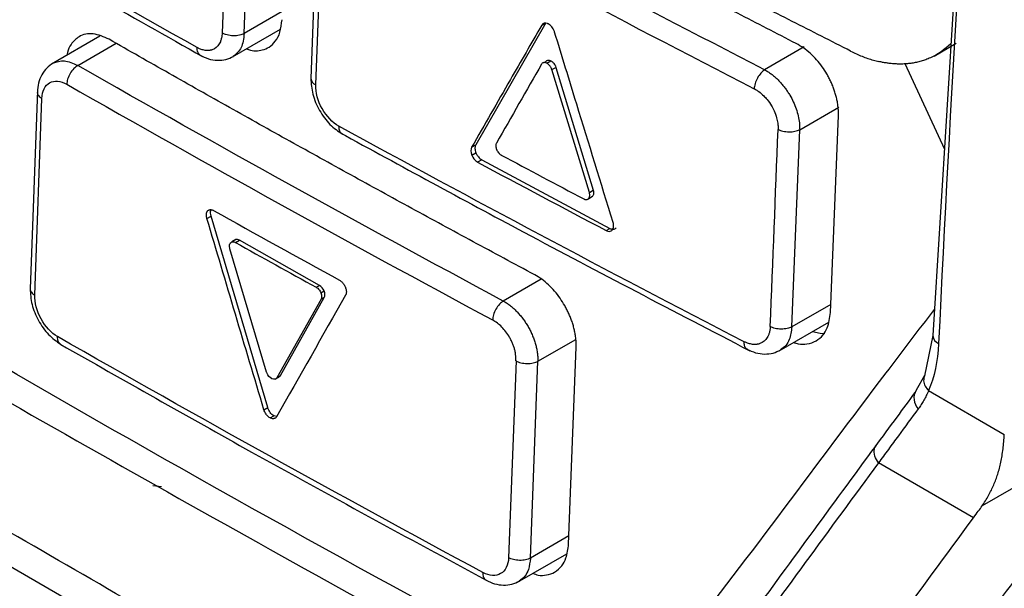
# Model space of a CAD drawing. Header units: millimetres. Extents: x -1263 to 1500, y -1080 to 1468.
# Tile 147 of 166: x 1074 to 1099, y 1004 to 1019. Entities that reach past the tile are written whole.
import ezdxf

# ---------------------------------------------------------------- set-up
doc = ezdxf.new("R2010")
doc.units = ezdxf.units.MM

msp = doc.modelspace()

# ---------------------------------------------------------------- linework, layer by layer
at = {"color": 7, "linetype": 'Continuous', "lineweight": 25}
for p, q in [((1079.081, 1023.3), (1078.896, 1018.294)), ((1079.457, 1018.282), (1079.641, 1023.288)), ((1097.761, 1023.015), (1096.987, 1010.595)), ((1081.342, 1022.158), (1081.155, 1017.141)), ((1081.28, 1016.973), (1081.466, 1021.979)), ((1079.16, 1017.688), (1080.379, 1018.392)), ((1087.134, 1018.555), (1085.352, 1015.45)), ((1075.782, 1018.215), (1074.554, 1017.506)), ((1093.711, 1017.94), (1092.706, 1017.36)), ((1097.019, 1017.71), (1097.584, 1018.036)), ((1087.161, 1017.527), (1087.264, 1017.587)), ((1087.034, 1017.515), (1087.025, 1017.502)), ((1087.288, 1017.363), (1087.391, 1017.422)), ((1088.243, 1014.238), (1087.288, 1017.363)), ((1087.391, 1017.422), (1088.341, 1014.295)), ((1096.278, 1017.518), (1097.283, 1015.342)), ((1074.194, 1016.832), (1074.009, 1011.789)), ((1074.127, 1011.625), (1074.31, 1016.63)), ((1093.597, 1015.833), (1094.595, 1016.409)), ((1094.381, 1011.182), (1094.582, 1016.197)), ((1093.397, 1010.818), (1093.597, 1015.833)), ((1085.247, 1015.389), (1085.352, 1015.45)), ((1085.251, 1015.186), (1085.356, 1015.246)), ((1085.505, 1015.07), (1085.399, 1015.009)), ((1085.505, 1015.07), (1088.766, 1013.324)), ((1088.222, 1014.079), (1088.228, 1014.085)), ((1088.228, 1014.085), (1088.326, 1014.142)), ((1088.243, 1014.238), (1088.341, 1014.295)), ((1088.247, 1014.225), (1088.243, 1014.238)), ((1085.81, 997.611), (1057.654, 1013.865)), ((1078.508, 1013.577), (1078.504, 1013.593)), ((1078.508, 1013.577), (1078.613, 1013.637)), ((1080.056, 1008.765), (1078.613, 1013.637)), ((1088.671, 1013.27), (1088.766, 1013.324)), ((1080.028, 1009.667), (1079.096, 1012.804)), ((1079.248, 1013.039), (1079.145, 1012.98)), ((1079.233, 1012.966), (1079.334, 1013.025)), ((1081.377, 1011.874), (1079.334, 1013.025)), ((1081.292, 1011.825), (1081.377, 1011.874)), ((1081.887, 1012.003), (1081.901, 1011.995)), ((1082.034, 1011.825), (1082.04, 1011.808)), ((1080.379, 1009.578), (1081.496, 1011.569)), ((1081.41, 1011.683), (1081.493, 1011.731)), ((1081.496, 1011.569), (1081.413, 1011.521)), ((1081.413, 1011.521), (1080.286, 1009.524)), ((1093.072, 1010.207), (1094.337, 1010.937)), ((1096.987, 1010.598), (1096.772, 1009.576)), ((1087.715, 1005.291), (1087.907, 1010.301)), ((1086.378, 1009.951), (1086.187, 1004.942)), ((1086.742, 1004.933), (1086.933, 1009.943)), ((1080.286, 1009.524), (1080.379, 1009.578)), ((1080.337, 1009.544), (1080.379, 1009.578)), ((1096.775, 1009.581), (1096.564, 1009.209)), ((1080.243, 1009.487), (1080.338, 1009.542)), ((1096.878, 1009.195), (1098.806, 1008.082)), ((1079.96, 1008.709), (1080.056, 1008.765)), ((1080.116, 1008.502), (1080.211, 1008.556)), ((1080.285, 1008.537), (1080.211, 1008.556)), ((1080.116, 1008.502), (1080.095, 1008.515)), ((1080.282, 1008.531), (1080.27, 1008.515)), ((1101.821, 1008.327), (1098.241, 1006.261)), ((1098.806, 1008.082), (1098.806, 1008.083)), ((1098.021, 1005.962), (1095.602, 1007.358)), ((1077.136, 1006.778), (1077.351, 1006.753)), ((1086.414, 1004.321), (1087.668, 1005.045))]:
    msp.add_line(p, q, dxfattribs=at)
at = {"color": 250, "linetype": 'Continuous', "lineweight": 25}
for p, q in [((1080.428, 1018.843), (1079.457, 1018.282)), ((1087.03, 1018.495), (1087.118, 1018.546)), ((1075.222, 1017.469), (1076.201, 1018.035)), ((1087.097, 1017.543), (1087.13, 1017.562)), ((1078.582, 1013.8), (1078.527, 1013.767)), ((1087.018, 1012.033), (1086.053, 1011.476)), ((1094.389, 1011.391), (1093.397, 1010.818)), ((1086.933, 1009.943), (1087.897, 1010.499)), ((1087.723, 1005.5), (1086.742, 1004.933))]:
    msp.add_line(p, q, dxfattribs=at)
at = {"color": 7, "linetype": 'Continuous', "lineweight": 25, "flags": 128}
msp.add_lwpolyline([(1093.922, 1010.698), (1094.117, 1010.654), (1094.236, 1010.653)], dxfattribs=at)
at = {"color": 250, "linetype": 'Continuous', "lineweight": 25}
for centre, radius, start, end in [((1081.352, 1017.157), 0.197, 184.6027, 248.4276), ((1097.22, 1010.61), 0.233, 183.7061, 248.3366), ((1096.896, 1009.005), 0.39, 148.4258, 224.0661)]:
    msp.add_arc(centre, radius, start, end, dxfattribs=at)
at = {"color": 7, "linetype": 'Continuous', "lineweight": 25}
for points, knots in [([(1088.313, 997.82), (1088.245, 997.789), (1088.01, 997.684), (1087.242, 997.675), (1085.953, 998.385), (1084.393, 999.297), (1082.097, 1000.619), (1078.118, 1002.916), (1071.162, 1006.949), (1064.559, 1010.677), (1059.76, 1013.559), (1058.218, 1014.342), (1057.38, 1015.085), (1056.821, 1015.775), (1056.123, 1016.91), (1055.602, 1018.551), (1054.904, 1020.515), (1052.924, 1026.252), (1050.988, 1031.921), (1049.082, 1037.46), (1048.517, 1039.217), (1048.649, 1040.764), (1048.784, 1043.779), (1048.929, 1046.287), (1049.044, 1048.283)], [0, 0, 0, 0, 0.0045366, 0.015785, 0.0429601, 0.070566, 0.0981719, 0.1632429, 0.2794412, 0.463154, 0.5090821, 0.5319949, 0.543264, 0.5545106, 0.5658073, 0.5923623, 0.6187114, 0.6447354, 0.8213791, 0.8440777, 0.8667393, 0.8895064, 0.9120523, 1, 1, 1, 1]), ([(1051.599, 1045.792), (1051.537, 1043.979), (1051.467, 1041.94), (1051.279, 1039.488), (1051.715, 1038.163), (1052.278, 1036.365), (1053.159, 1033.608), (1054.698, 1028.825), (1056.138, 1024.327), (1057.338, 1020.785), (1057.704, 1019.511), (1058.212, 1018.563), (1058.755, 1017.828), (1059.492, 1017.267), (1060.321, 1016.781), (1061.538, 1016.015), (1063.66, 1014.718), (1067.644, 1012.303), (1074.021, 1008.547), (1080.887, 1004.726), (1085.931, 1001.92), (1088.151, 1000.807), (1088.865, 1000.867), (1089.47, 1001.172), (1089.948, 1001.961), (1092.137, 1004.732), (1094.452, 1007.892), (1096.617, 1010.723), (1097.029, 1011.262)], [0, 0, 0, 0, 0.069215, 0.077838, 0.095071, 0.112544, 0.140001, 0.189031, 0.276584, 0.293888, 0.311143, 0.319663, 0.328142, 0.341082, 0.35425, 0.367419, 0.398456, 0.453878, 0.552839, 0.691245, 0.760457, 0.77753, 0.786017, 0.794506, 0.811757, 0.82906, 0.967485, 1, 1, 1, 1]), ([(1094.895, 1017.835), (1094.399, 1018.087), (1093.406, 1018.591), (1091.924, 1019.353), (1090.447, 1020.117), (1088.978, 1020.886), (1087.514, 1021.658), (1086.057, 1022.433), (1084.606, 1023.213), (1083.162, 1023.996), (1081.724, 1024.782), (1080.292, 1025.572), (1078.866, 1026.366), (1077.447, 1027.164), (1076.034, 1027.965), (1074.627, 1028.77), (1073.227, 1029.578), (1071.833, 1030.39), (1070.445, 1031.206), (1069.063, 1032.025), (1067.688, 1032.848), (1066.319, 1033.675), (1064.957, 1034.505), (1063.6, 1035.339), (1062.25, 1036.176), (1060.907, 1037.018), (1059.569, 1037.862), (1058.238, 1038.711), (1056.913, 1039.563), (1055.595, 1040.418), (1054.721, 1040.992), (1054.284, 1041.278)], [0, 0, 0, 0, 0.034527, 0.069044, 0.103552, 0.138053, 0.172546, 0.207033, 0.241513, 0.275989, 0.31046, 0.344927, 0.379391, 0.413852, 0.448312, 0.482771, 0.517229, 0.551688, 0.586148, 0.620609, 0.655073, 0.68954, 0.724011, 0.758487, 0.792967, 0.827454, 0.861947, 0.896448, 0.930956, 0.965473, 1, 1, 1, 1]), ([(1068.373, 1023.484), (1069.868, 1022.601), (1073.17, 1020.649), (1076.549, 1018.741), (1078.4, 1017.696)], [0, 0, 0, 0, 0.4524822, 1, 1, 1, 1]), ([(1093.509, 1018.027), (1093.011, 1018.284), (1092.014, 1018.797), (1090.527, 1019.571), (1089.046, 1020.348), (1087.571, 1021.13), (1086.103, 1021.915), (1084.64, 1022.704), (1083.67, 1023.233), (1083.185, 1023.497)], [0, 0, 0, 0, 0.142919, 0.285812, 0.428683, 0.571534, 0.714369, 0.85719, 1, 1, 1, 1]), ([(1079.518, 1017.895), (1079.536, 1017.887), (1079.678, 1017.827), (1079.882, 1017.842), (1080.105, 1017.931), (1080.262, 1018.08), (1080.384, 1018.311), (1080.408, 1018.523), (1080.42, 1018.634)], [0, 0, 0, 0, 0.036154, 0.290277, 0.44279, 0.611929, 0.797673, 1, 1, 1, 1]), ([(1087.03, 1018.495), (1086.764, 1018.033), (1086.168, 1016.997), (1085.575, 1015.962), (1085.247, 1015.389)], [0, 0, 0, 0, 0.44633, 1, 1, 1, 1]), ([(1088.847, 1013.475), (1088.539, 1014.479), (1088.042, 1016.094), (1087.546, 1017.71), (1087.359, 1018.321)], [0, 0, 0, 0, 0.62159, 1, 1, 1, 1]), ([(1076.02, 1018.135), (1075.882, 1018.195), (1075.602, 1018.317), (1075.261, 1018.239), (1075.061, 1018.036), (1074.966, 1017.863), (1074.951, 1017.756), (1074.948, 1017.734)], [0, 0, 0, 0, 0.283729, 0.575878, 0.79854, 0.959494, 1, 1, 1, 1]), ([(1086.853, 1012.142), (1086.33, 1012.423), (1085.283, 1012.985), (1083.722, 1013.833), (1082.168, 1014.685), (1080.62, 1015.541), (1079.08, 1016.402), (1077.546, 1017.265), (1076.529, 1017.845), (1076.02, 1018.135)], [0, 0, 0, 0, 0.142892, 0.285768, 0.42863, 0.571481, 0.714324, 0.857163, 1, 1, 1, 1]), ([(1078.896, 1018.294), (1078.895, 1018.273), (1078.893, 1018.238), (1078.885, 1018.189), (1078.873, 1018.135), (1078.854, 1018.077), (1078.795, 1017.96), (1078.713, 1017.888), (1078.622, 1017.86), (1078.599, 1017.855), (1078.577, 1017.852), (1078.534, 1017.847), (1078.463, 1017.85), (1078.382, 1017.87), (1078.314, 1017.897), (1078.28, 1017.915), (1078.258, 1017.926)], [0, 0, 0, 0, 0.056997, 0.096374, 0.141429, 0.220109, 0.285281, 0.569826, 0.599323, 0.632291, 0.653337, 0.677231, 0.785592, 0.892044, 0.932272, 1, 1, 1, 1]), ([(1079.457, 1018.282), (1079.424, 1018.265), (1079.382, 1018.249), (1079.286, 1018.229), (1079.232, 1018.223), (1079.123, 1018.226), (1079.068, 1018.233), (1078.972, 1018.258), (1078.93, 1018.275), (1078.896, 1018.294)], [0, 0, 0, 0, 0.25, 0.25, 0.5, 0.5, 0.75, 0.75, 1, 1, 1, 1]), ([(1094.582, 1016.197), (1094.583, 1016.232), (1094.584, 1016.301), (1094.576, 1016.407), (1094.562, 1016.515), (1094.541, 1016.624), (1094.513, 1016.733), (1094.479, 1016.841), (1094.44, 1016.948), (1094.394, 1017.052), (1094.344, 1017.155), (1094.272, 1017.285), (1094.169, 1017.442), (1094.028, 1017.619), (1093.869, 1017.78), (1093.694, 1017.922), (1093.572, 1017.992), (1093.509, 1018.027)], [0, 0, 0, 0, 0.052094, 0.103729, 0.154905, 0.205624, 0.255887, 0.305697, 0.355054, 0.40396, 0.452417, 0.500426, 0.594049, 0.690808, 0.790713, 0.893774, 1, 1, 1, 1]), ([(1094.895, 1017.835), (1094.944, 1017.811), (1095.04, 1017.764), (1095.185, 1017.703), (1095.329, 1017.649), (1095.473, 1017.604), (1095.568, 1017.58), (1095.616, 1017.569)], [0, 0, 0, 0, 0.200385, 0.400116, 0.599655, 0.799463, 1, 1, 1, 1]), ([(1088.252, 1001.511), (1083.375, 1004.111), (1076.194, 1008.094), (1068.062, 1012.883), (1064.058, 1015.312), (1062.072, 1016.536), (1061.083, 1017.149), (1060.589, 1017.457), (1060.378, 1017.589), (1060.237, 1017.677), (1060.166, 1017.72), (1060.096, 1017.765)], [0, 0, 0, 0, 0.5, 0.75, 0.875, 0.9375, 0.96875, 0.984375, 0.992188, 0.992188, 1, 1, 1, 1]), ([(1078.33, 1017.735), (1078.402, 1017.7), (1078.547, 1017.628), (1078.776, 1017.593), (1078.996, 1017.611), (1079.121, 1017.671), (1079.184, 1017.702)], [0, 0, 0, 0, 0.243937, 0.493658, 0.746488, 1, 1, 1, 1]), ([(1087.13, 1017.562), (1087.134, 1017.569), (1087.143, 1017.583), (1087.162, 1017.596), (1087.188, 1017.605), (1087.223, 1017.605), (1087.25, 1017.593), (1087.264, 1017.587)], [0, 0, 0, 0, 0.166585, 0.330852, 0.498787, 0.748655, 1, 1, 1, 1]), ([(1087.264, 1017.587), (1087.273, 1017.581), (1087.291, 1017.571), (1087.317, 1017.548), (1087.345, 1017.516), (1087.373, 1017.474), (1087.385, 1017.439), (1087.391, 1017.422)], [0, 0, 0, 0, 0.166559, 0.330777, 0.4986834, 0.7485336, 1, 1, 1, 1]), ([(1096.926, 1017.665), (1096.887, 1017.648), (1096.809, 1017.615), (1096.69, 1017.577), (1096.571, 1017.547), (1096.455, 1017.526), (1096.34, 1017.512), (1096.227, 1017.505), (1096.117, 1017.505), (1096.01, 1017.509), (1095.906, 1017.518), (1095.805, 1017.532), (1095.709, 1017.548), (1095.646, 1017.562), (1095.616, 1017.569)], [0, 0, 0, 0, 0.10251, 0.201561, 0.296684, 0.388085, 0.476004, 0.560676, 0.642286, 0.720686, 0.795748, 0.867367, 0.935469, 1, 1, 1, 1]), ([(1074.594, 1017.529), (1074.537, 1017.491), (1074.425, 1017.414), (1074.3, 1017.237), (1074.215, 1017.028), (1074.2, 1016.87), (1074.192, 1016.792)], [0, 0, 0, 0, 0.255486, 0.508219, 0.757766, 1, 1, 1, 1]), ([(1075.222, 1017.469), (1075.189, 1017.45), (1075.154, 1017.423), (1075.087, 1017.354), (1075.054, 1017.311), (1075, 1017.219), (1074.978, 1017.17), (1074.949, 1017.076), (1074.942, 1017.031), (1074.941, 1016.993)], [0, 0, 0, 0, 0.25, 0.25, 0.5, 0.5, 0.75, 0.75, 1, 1, 1, 1]), ([(1087.161, 1017.527), (1087.152, 1017.531), (1087.136, 1017.539), (1087.112, 1017.544), (1087.085, 1017.544), (1087.057, 1017.537), (1087.042, 1017.522), (1087.034, 1017.515)], [0, 0, 0, 0, 0.165841, 0.331518, 0.50195, 0.753448, 1, 1, 1, 1]), ([(1087.288, 1017.363), (1087.285, 1017.373), (1087.278, 1017.393), (1087.263, 1017.423), (1087.242, 1017.455), (1087.214, 1017.489), (1087.19, 1017.507), (1087.178, 1017.516)], [0, 0, 0, 0, 0.165867, 0.331567, 0.502023, 0.75352, 1, 1, 1, 1]), ([(1092.706, 1017.36), (1092.676, 1017.34), (1092.643, 1017.312), (1092.579, 1017.241), (1092.549, 1017.197), (1092.497, 1017.104), (1092.477, 1017.054), (1092.449, 1016.96), (1092.442, 1016.915), (1092.441, 1016.877)], [0, 0, 0, 0, 0.25, 0.25, 0.5, 0.5, 0.75, 0.75, 1, 1, 1, 1]), ([(1092.706, 1017.36), (1092.735, 1017.344), (1092.791, 1017.312), (1092.874, 1017.254), (1092.954, 1017.19), (1093.031, 1017.12), (1093.104, 1017.044), (1093.172, 1016.965), (1093.236, 1016.883), (1093.294, 1016.798), (1093.364, 1016.686), (1093.439, 1016.542), (1093.51, 1016.365), (1093.562, 1016.185), (1093.595, 1016.004), (1093.596, 1015.89), (1093.597, 1015.833)], [0, 0, 0, 0, 0.059192, 0.117471, 0.174837, 0.23129, 0.286831, 0.341462, 0.395182, 0.447994, 0.499897, 0.596684, 0.695083, 0.795098, 0.896735, 1, 1, 1, 1]), ([(1074.31, 1016.63), (1074.317, 1016.815), (1074.389, 1016.962), (1074.622, 1017.097), (1074.781, 1017.084), (1074.941, 1016.993)], [0, 0, 0, 0, 0.5, 0.5, 1, 1, 1, 1]), ([(1081.155, 1017.138), (1081.163, 1017.006), (1081.179, 1016.741), (1081.362, 1016.318), (1081.631, 1015.945), (1081.849, 1015.798), (1081.958, 1015.724)], [0, 0, 0, 0, 0.25, 0.499656, 0.749721, 1, 1, 1, 1]), ([(1081.87, 1015.925), (1081.708, 1016.014), (1081.551, 1016.178), (1081.332, 1016.566), (1081.273, 1016.787), (1081.28, 1016.973)], [0, 0, 0, 0, 0.5, 0.5, 1, 1, 1, 1]), ([(1092.441, 1016.877), (1092.457, 1016.868), (1092.496, 1016.847), (1092.579, 1016.791), (1092.674, 1016.709), (1092.783, 1016.589), (1092.872, 1016.462), (1092.956, 1016.302), (1093.01, 1016.152), (1093.039, 1016.015), (1093.05, 1015.917), (1093.049, 1015.864), (1093.049, 1015.841)], [0, 0, 0, 0, 0.048067, 0.118914, 0.254191, 0.347666, 0.494889, 0.602091, 0.751982, 0.859798, 0.938697, 1, 1, 1, 1]), ([(1093.049, 1015.842), (1093.083, 1015.825), (1093.125, 1015.809), (1093.22, 1015.787), (1093.273, 1015.781), (1093.379, 1015.78), (1093.432, 1015.785), (1093.524, 1015.806), (1093.565, 1015.82), (1093.597, 1015.837)], [0, 0, 0, 0, 0.25, 0.25, 0.5, 0.5, 0.75, 0.75, 1, 1, 1, 1]), ([(1081.889, 1015.763), (1083.446, 1014.915), (1086.887, 1013.041), (1090.401, 1011.213), (1092.326, 1010.212)], [0, 0, 0, 0, 0.4524821, 1, 1, 1, 1]), ([(1085.352, 1015.45), (1085.348, 1015.441), (1085.34, 1015.424), (1085.333, 1015.393), (1085.331, 1015.354), (1085.336, 1015.304), (1085.349, 1015.266), (1085.356, 1015.246)], [0, 0, 0, 0, 0.166153, 0.330755, 0.49848, 0.748606, 1, 1, 1, 1]), ([(1085.879, 1015.495), (1085.876, 1015.488), (1085.869, 1015.474), (1085.864, 1015.449), (1085.862, 1015.417), (1085.866, 1015.378), (1085.877, 1015.347), (1085.882, 1015.332)], [0, 0, 0, 0, 0.1660339, 0.3312021, 0.5002655, 0.7517115, 1, 1, 1, 1]), ([(1085.882, 1015.332), (1085.885, 1015.324), (1085.892, 1015.309), (1085.9, 1015.295), (1085.904, 1015.287)], [0, 0, 0, 0, 0.502214, 1, 1, 1, 1]), ([(1085.356, 1015.246), (1085.361, 1015.234), (1085.372, 1015.209), (1085.394, 1015.174), (1085.422, 1015.136), (1085.459, 1015.098), (1085.49, 1015.079), (1085.505, 1015.07)], [0, 0, 0, 0, 0.166132, 0.330709, 0.498411, 0.748531, 1, 1, 1, 1]), ([(1085.904, 1015.287), (1085.913, 1015.275), (1085.929, 1015.25), (1085.959, 1015.219), (1085.98, 1015.204), (1085.991, 1015.197)], [0, 0, 0, 0, 0.338612, 0.666072, 1, 1, 1, 1]), ([(1088.102, 1014.074), (1088.109, 1014.071), (1088.121, 1014.065), (1088.133, 1014.062), (1088.139, 1014.06)], [0, 0, 0, 0, 0.501945, 1, 1, 1, 1]), ([(1088.139, 1014.06), (1088.15, 1014.058), (1088.171, 1014.055), (1088.199, 1014.062), (1088.214, 1014.073), (1088.222, 1014.079)], [0, 0, 0, 0, 0.338381, 0.665902, 1, 1, 1, 1]), ([(1088.228, 1014.085), (1088.231, 1014.09), (1088.238, 1014.098), (1088.243, 1014.109), (1088.245, 1014.115)], [0, 0, 0, 0, 0.501979, 1, 1, 1, 1]), ([(1088.245, 1014.115), (1088.248, 1014.126), (1088.255, 1014.147), (1088.255, 1014.185), (1088.25, 1014.212), (1088.247, 1014.225)], [0, 0, 0, 0, 0.338463, 0.665972, 1, 1, 1, 1]), ([(1088.341, 1014.295), (1088.344, 1014.285), (1088.349, 1014.265), (1088.352, 1014.235), (1088.351, 1014.203), (1088.345, 1014.169), (1088.332, 1014.151), (1088.326, 1014.142)], [0, 0, 0, 0, 0.166072, 0.330704, 0.498536, 0.748784, 1, 1, 1, 1]), ([(1078.504, 1013.593), (1078.501, 1013.606), (1078.495, 1013.632), (1078.494, 1013.668), (1078.497, 1013.702), (1078.503, 1013.721), (1078.506, 1013.731)], [0, 0, 0, 0, 0.25236, 0.498252, 0.745038, 1, 1, 1, 1]), ([(1078.506, 1013.731), (1078.509, 1013.738), (1078.514, 1013.751), (1078.522, 1013.762), (1078.527, 1013.767)], [0, 0, 0, 0, 0.497061, 1, 1, 1, 1]), ([(1078.535, 1013.776), (1078.541, 1013.782), (1078.555, 1013.792), (1078.579, 1013.801), (1078.606, 1013.803), (1078.625, 1013.799), (1078.635, 1013.797)], [0, 0, 0, 0, 0.252336, 0.498236, 0.745038, 1, 1, 1, 1]), ([(1078.613, 1013.637), (1078.607, 1013.663), (1078.597, 1013.706), (1078.601, 1013.758), (1078.606, 1013.787), (1078.613, 1013.798), (1078.613, 1013.798)], [0, 0, 0, 0, 0.429715, 0.707624, 0.985948, 1, 1, 1, 1]), ([(1078.635, 1013.797), (1078.642, 1013.795), (1078.657, 1013.791), (1078.672, 1013.783), (1078.679, 1013.779)], [0, 0, 0, 0, 0.49716, 1, 1, 1, 1]), ([(1088.766, 1013.324), (1088.776, 1013.319), (1088.796, 1013.31), (1088.825, 1013.303), (1088.858, 1013.302), (1088.893, 1013.31), (1088.912, 1013.329), (1088.922, 1013.338)], [0, 0, 0, 0, 0.16613, 0.330698, 0.498366, 0.748465, 1, 1, 1, 1]), ([(1079.334, 1013.025), (1079.318, 1013.032), (1079.291, 1013.044), (1079.258, 1013.042), (1079.237, 1013.037), (1079.227, 1013.028), (1079.224, 1013.026)], [0, 0, 0, 0, 0.389943, 0.642175, 0.894781, 1, 1, 1, 1]), ([(1087.907, 1010.301), (1087.907, 1010.336), (1087.909, 1010.406), (1087.901, 1010.515), (1087.886, 1010.624), (1087.865, 1010.734), (1087.837, 1010.843), (1087.803, 1010.951), (1087.764, 1011.058), (1087.72, 1011.161), (1087.671, 1011.262), (1087.6, 1011.393), (1087.499, 1011.551), (1087.36, 1011.729), (1087.203, 1011.892), (1087.033, 1012.036), (1086.913, 1012.106), (1086.853, 1012.142)], [0, 0, 0, 0, 0.053151, 0.10561, 0.157376, 0.208451, 0.258835, 0.308529, 0.357534, 0.405851, 0.453481, 0.500424, 0.595027, 0.69228, 0.792189, 0.894761, 1, 1, 1, 1]), ([(1081.901, 1011.995), (1081.911, 1011.988), (1081.93, 1011.974), (1081.958, 1011.947), (1081.984, 1011.916), (1081.999, 1011.893), (1082.007, 1011.881)], [0, 0, 0, 0, 0.252318, 0.498212, 0.745019, 1, 1, 1, 1]), ([(1082.007, 1011.881), (1082.012, 1011.872), (1082.022, 1011.854), (1082.03, 1011.835), (1082.034, 1011.825)], [0, 0, 0, 0, 0.497147, 1, 1, 1, 1]), ([(1082.04, 1011.808), (1082.044, 1011.795), (1082.052, 1011.77), (1082.058, 1011.732), (1082.059, 1011.696), (1082.055, 1011.675), (1082.053, 1011.664)], [0, 0, 0, 0, 0.252114, 0.497901, 0.74476, 1, 1, 1, 1]), ([(1074.009, 1011.787), (1074.017, 1011.656), (1074.032, 1011.394), (1074.208, 1010.973), (1074.469, 1010.599), (1074.68, 1010.449), (1074.786, 1010.373)], [0, 0, 0, 0, 0.249862, 0.499386, 0.749469, 1, 1, 1, 1]), ([(1074.706, 1010.57), (1074.547, 1010.66), (1074.393, 1010.826), (1074.179, 1011.217), (1074.12, 1011.438), (1074.127, 1011.625)], [0, 0, 0, 0, 0.5, 0.5, 1, 1, 1, 1]), ([(1082.053, 1011.664), (1082.051, 1011.656), (1082.048, 1011.641), (1082.041, 1011.628), (1082.038, 1011.622)], [0, 0, 0, 0, 0.49698, 1, 1, 1, 1]), ([(1086.053, 1011.476), (1086.022, 1011.457), (1085.988, 1011.429), (1085.923, 1011.358), (1085.891, 1011.315), (1085.839, 1011.222), (1085.818, 1011.172), (1085.79, 1011.078), (1085.783, 1011.034), (1085.781, 1010.995)], [0, 0, 0, 0, 0.25, 0.25, 0.5, 0.5, 0.75, 0.75, 1, 1, 1, 1]), ([(1086.053, 1011.476), (1086.081, 1011.46), (1086.136, 1011.428), (1086.218, 1011.37), (1086.298, 1011.304), (1086.376, 1011.23), (1086.451, 1011.15), (1086.523, 1011.064), (1086.591, 1010.972), (1086.654, 1010.876), (1086.712, 1010.776), (1086.764, 1010.673), (1086.81, 1010.568), (1086.849, 1010.461), (1086.881, 1010.354), (1086.906, 1010.248), (1086.923, 1010.143), (1086.933, 1010.041), (1086.933, 1009.976), (1086.933, 1009.943)], [0, 0, 0, 0, 0.058155, 0.11639, 0.174707, 0.233105, 0.291585, 0.350148, 0.408795, 0.467526, 0.526342, 0.585243, 0.644231, 0.703305, 0.762467, 0.821717, 0.881055, 0.940483, 1, 1, 1, 1]), ([(1093.448, 1010.425), (1093.485, 1010.411), (1093.602, 1010.366), (1093.799, 1010.378), (1094.018, 1010.446), (1094.189, 1010.595), (1094.333, 1010.824), (1094.362, 1011.045), (1094.381, 1011.182)], [0, 0, 0, 0, 0.072217, 0.231979, 0.420952, 0.59394, 0.748276, 1, 1, 1, 1]), ([(1086.376, 1009.95), (1086.376, 1009.978), (1086.377, 1010.033), (1086.368, 1010.118), (1086.353, 1010.204), (1086.329, 1010.29), (1086.298, 1010.377), (1086.259, 1010.464), (1086.202, 1010.571), (1086.123, 1010.693), (1086.018, 1010.817), (1085.902, 1010.92), (1085.82, 1010.969), (1085.779, 1010.994)], [0, 0, 0, 0, 0.073763, 0.145211, 0.215244, 0.284813, 0.354893, 0.426433, 0.500329, 0.627602, 0.749898, 0.872331, 1, 1, 1, 1]), ([(1092.848, 1010.824), (1092.847, 1010.803), (1092.845, 1010.768), (1092.836, 1010.719), (1092.824, 1010.665), (1092.804, 1010.606), (1092.743, 1010.488), (1092.657, 1010.414), (1092.562, 1010.384), (1092.538, 1010.378), (1092.515, 1010.374), (1092.47, 1010.369), (1092.396, 1010.37), (1092.313, 1010.388), (1092.242, 1010.413), (1092.206, 1010.43), (1092.184, 1010.441)], [0, 0, 0, 0, 0.057066, 0.096422, 0.14143, 0.220097, 0.285266, 0.56985, 0.599779, 0.632638, 0.653548, 0.677256, 0.785626, 0.892053, 0.931928, 1, 1, 1, 1]), ([(1093.397, 1010.818), (1093.364, 1010.801), (1093.324, 1010.786), (1093.231, 1010.766), (1093.179, 1010.76), (1093.073, 1010.762), (1093.02, 1010.768), (1092.924, 1010.791), (1092.882, 1010.806), (1092.848, 1010.824)], [0, 0, 0, 0, 0.25, 0.25, 0.5, 0.5, 0.75, 0.75, 1, 1, 1, 1]), ([(1074.786, 1010.373), (1076.401, 1009.457), (1079.97, 1007.431), (1083.619, 1005.454), (1085.616, 1004.371)], [0, 0, 0, 0, 0.452482, 1, 1, 1, 1]), ([(1092.254, 1010.249), (1092.327, 1010.216), (1092.475, 1010.149), (1092.705, 1010.119), (1092.926, 1010.141), (1093.051, 1010.201), (1093.114, 1010.232)], [0, 0, 0, 0, 0.244514, 0.494148, 0.746641, 1, 1, 1, 1]), ([(1086.378, 1009.951), (1086.412, 1009.933), (1086.454, 1009.917), (1086.55, 1009.893), (1086.604, 1009.886), (1086.711, 1009.885), (1086.765, 1009.89), (1086.859, 1009.911), (1086.9, 1009.926), (1086.933, 1009.943)], [0, 0, 0, 0, 0.25, 0.25, 0.5, 0.5, 0.75, 0.75, 1, 1, 1, 1]), ([(1096.531, 1009.148), (1096.377, 1008.939), (1096.036, 1008.478), (1095.696, 1008.017), (1095.511, 1007.765)], [0, 0, 0, 0, 0.452455, 1, 1, 1, 1]), ([(1096.878, 1009.195), (1096.859, 1009.153), (1096.822, 1009.069), (1096.759, 1008.951), (1096.691, 1008.838), (1096.641, 1008.768), (1096.616, 1008.733)], [0, 0, 0, 0, 0.249508, 0.499147, 0.749207, 1, 1, 1, 1]), ([(1080.095, 1008.515), (1080.085, 1008.523), (1080.066, 1008.537), (1080.038, 1008.566), (1080.009, 1008.604), (1079.98, 1008.652), (1079.966, 1008.69), (1079.96, 1008.709)], [0, 0, 0, 0, 0.163319, 0.329292, 0.502553, 0.750322, 1, 1, 1, 1]), ([(1080.211, 1008.556), (1080.177, 1008.575), (1080.145, 1008.605), (1080.09, 1008.679), (1080.068, 1008.722), (1080.056, 1008.765)], [0, 0, 0, 0, 0.5, 0.5, 1, 1, 1, 1]), ([(1096.616, 1008.733), (1096.447, 1008.504), (1096.193, 1008.16), (1095.855, 1007.701), (1095.687, 1007.472), (1095.602, 1007.358)], [0, 0, 0, 0, 0.500009, 0.750013, 1, 1, 1, 1]), ([(1080.27, 1008.515), (1080.264, 1008.509), (1080.252, 1008.496), (1080.229, 1008.485), (1080.199, 1008.479), (1080.161, 1008.481), (1080.131, 1008.495), (1080.116, 1008.502)], [0, 0, 0, 0, 0.163389, 0.329383, 0.502591, 0.750374, 1, 1, 1, 1]), ([(1098.241, 1006.261), (1098.27, 1006.305), (1098.327, 1006.391), (1098.405, 1006.525), (1098.476, 1006.66), (1098.538, 1006.795), (1098.592, 1006.931), (1098.657, 1007.119), (1098.722, 1007.375), (1098.779, 1007.713), (1098.797, 1007.958), (1098.806, 1008.082)], [0, 0, 0, 0, 0.091663, 0.180152, 0.265389, 0.34734, 0.425938, 0.501167, 0.660805, 0.826926, 1, 1, 1, 1]), ([(1095.532, 1007.795), (1094.411, 1006.268), (1091.922, 1002.879), (1089.512, 999.534), (1088.187, 997.696)], [0, 0, 0, 0, 0.450353, 1, 1, 1, 1]), ([(1096.231, 1000.599), (1097.306, 1002.028), (1099.136, 1004.46), (1101.027, 1006.926), (1101.807, 1007.942)], [0, 0, 0, 0, 0.5878888, 1, 1, 1, 1]), ([(1095.602, 1007.358), (1094.98, 1006.511), (1094.358, 1005.665), (1093.124, 1003.977), (1092.51, 1003.135), (1090.678, 1000.614), (1089.469, 998.94), (1088.275, 997.275)], [0, 0, 0, 0, 0.25, 0.25, 0.5, 0.5, 1, 1, 1, 1]), ([(1089.808, 994.655), (1090.477, 995.588), (1091.148, 996.523), (1092.5, 998.398), (1093.18, 999.338), (1094.549, 1001.223), (1095.237, 1002.168), (1096.623, 1004.061), (1097.321, 1005.011), (1098.021, 1005.962)], [0, 0, 0, 0, 0.25, 0.25, 0.5, 0.5, 0.75, 0.75, 1, 1, 1, 1]), ([(1086.806, 1004.548), (1086.852, 1004.53), (1086.973, 1004.483), (1087.163, 1004.499), (1087.374, 1004.568), (1087.542, 1004.721), (1087.674, 1004.956), (1087.7, 1005.167), (1087.715, 1005.291)], [0, 0, 0, 0, 0.091081, 0.24584, 0.418868, 0.610606, 0.77153, 1, 1, 1, 1]), ([(1086.187, 1004.942), (1086.18, 1004.756), (1086.106, 1004.608), (1085.865, 1004.469), (1085.701, 1004.479), (1085.536, 1004.567)], [0, 0, 0, 0, 0.5, 0.5, 1, 1, 1, 1]), ([(1086.742, 1004.933), (1086.709, 1004.916), (1086.668, 1004.901), (1086.574, 1004.88), (1086.52, 1004.875), (1086.413, 1004.877), (1086.359, 1004.884), (1086.263, 1004.907), (1086.221, 1004.924), (1086.187, 1004.942)], [0, 0, 0, 0, 0.25, 0.25, 0.5, 0.5, 0.75, 0.75, 1, 1, 1, 1]), ([(1085.616, 1004.371), (1085.688, 1004.337), (1085.833, 1004.27), (1086.06, 1004.239), (1086.277, 1004.26), (1086.401, 1004.32), (1086.464, 1004.35)], [0, 0, 0, 0, 0.244319, 0.493982, 0.746622, 1, 1, 1, 1])]:
    msp.add_open_spline(points, degree=3, knots=knots, dxfattribs=at)
for points in [[(1100.028, 1047.908), (1098.66, 1035.22), (1097.711, 1022.711), (1097.134, 1010.394)], [(1078.258, 1017.926), (1074.906, 1019.804), (1071.604, 1021.71), (1068.351, 1023.645)], [(1092.706, 1017.36), (1089.216, 1019.152), (1085.776, 1020.976), (1082.385, 1022.831)], [(1082.11, 1022.352), (1085.504, 1020.495), (1088.948, 1018.67), (1092.441, 1016.877)], [(1087.177, 1018.537), (1087.115, 1018.561), (1087.058, 1018.544), (1087.03, 1018.495)], [(1087.199, 1018.527), (1087.192, 1018.531), (1087.184, 1018.534), (1087.177, 1018.537)], [(1087.349, 1018.349), (1087.318, 1018.425), (1087.26, 1018.494), (1087.199, 1018.527)], [(1087.359, 1018.321), (1087.356, 1018.33), (1087.352, 1018.34), (1087.349, 1018.349)], [(1097.441, 1018.022), (1097.289, 1017.87), (1097.118, 1017.751), (1096.926, 1017.665)], [(1086.053, 1011.476), (1082.388, 1013.441), (1078.777, 1015.439), (1075.222, 1017.469)], [(1087.025, 1017.502), (1086.643, 1016.833), (1086.261, 1016.163), (1085.879, 1015.495)], [(1087.178, 1017.516), (1087.172, 1017.52), (1087.167, 1017.524), (1087.161, 1017.527)], [(1074.941, 1016.993), (1078.499, 1014.96), (1082.113, 1012.961), (1085.781, 1010.995)], [(1092.184, 1010.441), (1088.698, 1012.239), (1085.26, 1014.067), (1081.87, 1015.925)], [(1092.848, 1010.824), (1092.915, 1012.497), (1092.981, 1014.171), (1093.049, 1015.841)], [(1085.247, 1015.389), (1085.219, 1015.34), (1085.22, 1015.261), (1085.251, 1015.186)], [(1085.251, 1015.186), (1085.253, 1015.18), (1085.255, 1015.174), (1085.258, 1015.169)], [(1085.258, 1015.169), (1085.281, 1015.119), (1085.315, 1015.072), (1085.354, 1015.04)], [(1085.991, 1015.197), (1085.994, 1015.194), (1085.998, 1015.193), (1086.001, 1015.191)], [(1086.001, 1015.191), (1086.7, 1014.817), (1087.4, 1014.445), (1088.102, 1014.074)], [(1085.354, 1015.04), (1085.369, 1015.027), (1085.384, 1015.017), (1085.399, 1015.009)], [(1085.399, 1015.009), (1086.485, 1014.426), (1087.576, 1013.846), (1088.671, 1013.27)], [(1079.96, 1008.709), (1079.475, 1010.331), (1078.991, 1011.954), (1078.508, 1013.577)], [(1078.527, 1013.767), (1078.529, 1013.771), (1078.532, 1013.773), (1078.535, 1013.776)], [(1078.679, 1013.779), (1079.744, 1013.184), (1080.813, 1012.592), (1081.887, 1012.003)], [(1088.836, 1013.294), (1088.857, 1013.324), (1088.865, 1013.369), (1088.859, 1013.418)], [(1088.859, 1013.418), (1088.857, 1013.437), (1088.853, 1013.456), (1088.847, 1013.475)], [(1088.671, 1013.27), (1088.676, 1013.267), (1088.68, 1013.265), (1088.685, 1013.263)], [(1088.685, 1013.263), (1088.726, 1013.245), (1088.766, 1013.244), (1088.797, 1013.259)], [(1088.797, 1013.259), (1088.809, 1013.265), (1088.82, 1013.274), (1088.828, 1013.284)], [(1088.828, 1013.284), (1088.831, 1013.287), (1088.834, 1013.29), (1088.836, 1013.294)], [(1079.086, 1012.849), (1079.082, 1012.889), (1079.088, 1012.925), (1079.105, 1012.949)], [(1079.096, 1012.804), (1079.091, 1012.819), (1079.088, 1012.835), (1079.086, 1012.849)], [(1079.105, 1012.949), (1079.106, 1012.952), (1079.108, 1012.954), (1079.11, 1012.957)], [(1079.11, 1012.957), (1079.117, 1012.965), (1079.126, 1012.971), (1079.135, 1012.976)], [(1079.135, 1012.976), (1079.159, 1012.988), (1079.19, 1012.986), (1079.223, 1012.971)], [(1079.223, 1012.971), (1079.226, 1012.97), (1079.229, 1012.968), (1079.233, 1012.966)], [(1079.233, 1012.966), (1079.917, 1012.585), (1080.604, 1012.204), (1081.292, 1011.825)], [(1081.292, 1011.825), (1081.304, 1011.819), (1081.316, 1011.81), (1081.328, 1011.8)], [(1081.328, 1011.8), (1081.359, 1011.774), (1081.386, 1011.737), (1081.404, 1011.697)], [(1081.493, 1011.731), (1081.47, 1011.792), (1081.425, 1011.848), (1081.377, 1011.874)], [(1082.038, 1011.622), (1081.451, 1010.591), (1080.866, 1009.561), (1080.282, 1008.531)], [(1081.404, 1011.697), (1081.406, 1011.692), (1081.408, 1011.688), (1081.41, 1011.683)], [(1081.41, 1011.683), (1081.416, 1011.668), (1081.42, 1011.652), (1081.424, 1011.637)], [(1081.424, 1011.637), (1081.432, 1011.596), (1081.43, 1011.558), (1081.417, 1011.529)], [(1081.496, 1011.569), (1081.518, 1011.608), (1081.517, 1011.671), (1081.493, 1011.731)], [(1081.417, 1011.529), (1081.416, 1011.526), (1081.414, 1011.523), (1081.413, 1011.521)], [(1085.536, 1004.567), (1081.873, 1006.536), (1078.263, 1008.537), (1074.706, 1010.57)], [(1097.134, 1010.394), (1097.113, 1009.943), (1097.027, 1009.543), (1096.878, 1009.195)], [(1080.036, 1009.645), (1080.033, 1009.652), (1080.03, 1009.66), (1080.028, 1009.667)], [(1080.153, 1009.501), (1080.106, 1009.527), (1080.06, 1009.583), (1080.036, 1009.645)], [(1080.171, 1009.493), (1080.165, 1009.495), (1080.159, 1009.498), (1080.153, 1009.501)], [(1080.286, 1009.524), (1080.264, 1009.485), (1080.219, 1009.473), (1080.171, 1009.493)], [(1098.021, 1005.962), (1098.113, 1006.086), (1098.186, 1006.186), (1098.241, 1006.261)]]:
    msp.add_open_spline(points, degree=3, dxfattribs=at)
at = {"color": 250, "linetype": 'Continuous', "lineweight": 25}
for points, knots in [([(1079.457, 1018.282), (1079.441, 1018.152), (1079.41, 1017.893), (1079.256, 1017.764), (1079.178, 1017.699)], [0, 0, 0, 0, 0.50209, 1, 1, 1, 1]), ([(1078.34, 1017.73), (1078.339, 1017.731), (1078.322, 1017.737), (1078.299, 1017.764), (1078.264, 1017.822), (1078.26, 1017.885), (1078.258, 1017.926)], [0, 0, 0, 0, 0.0267984, 0.2837711, 0.5350878, 1, 1, 1, 1]), ([(1074.59, 1017.527), (1074.683, 1017.561), (1074.869, 1017.628), (1075.104, 1017.523), (1075.222, 1017.469)], [0, 0, 0, 0, 0.496609, 1, 1, 1, 1]), ([(1074.193, 1016.792), (1074.193, 1016.791), (1074.182, 1016.762), (1074.215, 1016.7), (1074.279, 1016.653), (1074.31, 1016.63)], [0, 0, 0, 0, 0.0155767, 0.5077883, 1, 1, 1, 1]), ([(1081.952, 1015.733), (1081.944, 1015.737), (1081.91, 1015.751), (1081.876, 1015.816), (1081.872, 1015.89), (1081.87, 1015.925)], [0, 0, 0, 0, 0.149592, 0.592313, 1, 1, 1, 1]), ([(1074.011, 1011.789), (1074.01, 1011.787), (1073.999, 1011.758), (1074.032, 1011.695), (1074.096, 1011.648), (1074.127, 1011.625)], [0, 0, 0, 0, 0.026626, 0.513313, 1, 1, 1, 1]), ([(1093.397, 1010.818), (1093.383, 1010.705), (1093.361, 1010.524), (1093.249, 1010.333), (1093.158, 1010.265), (1093.11, 1010.23)], [0, 0, 0, 0, 0.4360402, 0.7037625, 1, 1, 1, 1]), ([(1074.787, 1010.374), (1074.786, 1010.374), (1074.769, 1010.381), (1074.746, 1010.407), (1074.711, 1010.465), (1074.708, 1010.529), (1074.706, 1010.57)], [0, 0, 0, 0, 0.017453, 0.276902, 0.530635, 1, 1, 1, 1]), ([(1092.266, 1010.248), (1092.257, 1010.252), (1092.223, 1010.266), (1092.189, 1010.332), (1092.186, 1010.406), (1092.184, 1010.441)], [0, 0, 0, 0, 0.162324, 0.59849, 1, 1, 1, 1]), ([(1096.781, 1009.58), (1096.766, 1009.537), (1096.737, 1009.453), (1096.781, 1009.313), (1096.847, 1009.233), (1096.878, 1009.195)], [0, 0, 0, 0, 0.36215, 0.693203, 1, 1, 1, 1]), ([(1095.602, 1007.358), (1095.568, 1007.414), (1095.495, 1007.532), (1095.48, 1007.685), (1095.515, 1007.753), (1095.523, 1007.77)], [0, 0, 0, 0, 0.411546, 0.855363, 1, 1, 1, 1]), ([(1086.742, 1004.933), (1086.731, 1004.833), (1086.712, 1004.661), (1086.609, 1004.463), (1086.512, 1004.388), (1086.459, 1004.348)], [0, 0, 0, 0, 0.386181, 0.666251, 1, 1, 1, 1]), ([(1085.617, 1004.371), (1085.615, 1004.372), (1085.598, 1004.378), (1085.576, 1004.405), (1085.542, 1004.463), (1085.539, 1004.526), (1085.536, 1004.567)], [0, 0, 0, 0, 0.028371, 0.284967, 0.535897, 1, 1, 1, 1])]:
    msp.add_open_spline(points, degree=3, knots=knots, dxfattribs=at)

doc.saveas('drawing.dxf')
